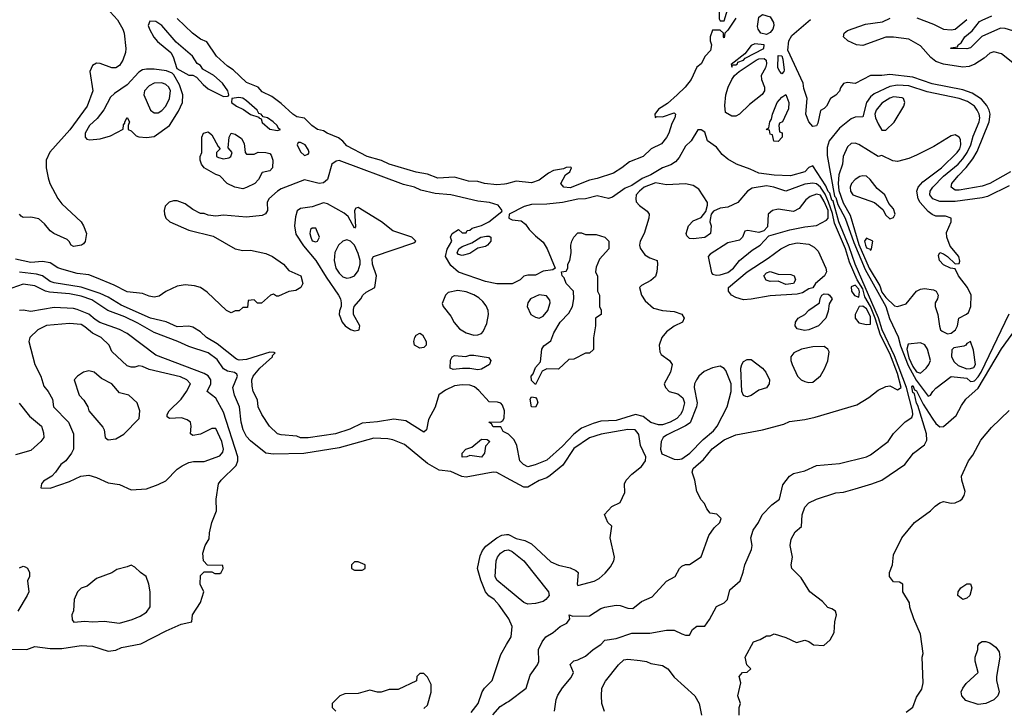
# Model space of a CAD drawing. Header units: inches. Extents: x 1793402 to 1900366, y 320852 to 470679.
# Tile 122 of 256: x 1807471 to 1812585, y 374505 to 378080. Entities that reach past the tile are written whole.
import ezdxf

# ---------------------------------------------------------------- set-up
doc = ezdxf.new("R2010")
doc.units = ezdxf.units.IN
doc.header["$MEASUREMENT"] = 0
doc.layers.add('B8307', color=7, linetype='Continuous')
doc.layers.add('B8317', color=7, linetype='Continuous')

msp = doc.modelspace()

# ---------------------------------------------------------------- linework, layer by layer
at = {"layer": 'B8307', "color": 4}
for points, elevation in [([(1807940.9, 378120.9), (1807979, 378079), (1808007.3, 378030), (1808014, 378010), (1808022.8, 377930), (1808021, 377910), (1808007.3, 377870), (1807990, 377842), (1807970, 377829.2), (1807950, 377829.2), (1807890, 377852.7), (1807870, 377853.2), (1807850, 377842), (1807836.3, 377810), (1807850.5, 377710), (1807821.6, 377630), (1807732.2, 377507.8), (1807627.2, 377392.8), (1807608.8, 377350), (1807608.8, 377310), (1807618.6, 377258.6), (1807628.5, 377230), (1807670, 377151), (1807690, 377124), (1807790, 377030.8), (1807802.8, 377010), (1807818, 376970), (1807811.6, 376928.4), (1807803.6, 376916.4), (1807791.6, 376908.4), (1807750, 376902), (1807738, 376910), (1807728.9, 376928.9), (1807718, 376938), (1807649.3, 376969.3), (1807630, 376984), (1807600.1, 377020.1), (1807570, 377046.6), (1807530, 377055.1), (1807490, 377053.2), (1807479.3, 377059.3), (1807469.6, 377069.6)], 264), ([(1810000, 377228), (1809990, 377225.2), (1809950, 377222.7), (1809886, 377230), (1809850, 377239.3), (1809802, 377242), (1809730, 377262), (1809643.6, 377256.4), (1809590, 377278), (1809531.1, 377288.9), (1809390, 377329.5), (1809350, 377349.4), (1809275.3, 377370), (1809170, 377425.2), (1809149.4, 377449.4), (1809126.3, 377466.3), (1809068, 377490), (1809050, 377502), (1809018, 377510), (1808988.7, 377530), (1808950, 377568), (1808910, 377575.3), (1808890, 377589.2), (1808830, 377645.2), (1808780.2, 377680.2), (1808730, 377705.2), (1808709.4, 377729.4), (1808650, 377754), (1808579.5, 377819.5), (1808550, 377839.3), (1808494, 377890), (1808444, 377964), (1808410, 377979), (1808369, 378010), (1808290, 378085.2)], 264), ([(1810000, 376708.8), (1809950, 376708.7), (1809890, 376721.2), (1809751.1, 376768.9), (1809710, 376804), (1809683.7, 376850), (1809691.1, 376888.9), (1809715.3, 376930), (1809708.7, 376950), (1809718, 376970), (1809750, 376991.3), (1809770, 376974), (1809790, 376974), (1809795.3, 376984.7), (1809810, 376986.8), (1809822, 376998), (1809870, 377011.3), (1809908, 377030), (1809975.3, 377084.7), (1809978, 377090), (1809956.2, 377116.2), (1809911.5, 377131.5), (1809850, 377137.6), (1809710, 377171.2), (1809630, 377177.6), (1809555.3, 377195.3), (1809522, 377210), (1809464, 377224), (1809131.1, 377348.9), (1809115.3, 377344.7), (1809092, 377330), (1809070.8, 377250), (1809050, 377233.2), (1809026, 377230), (1808950, 377249), (1808830, 377202), (1808810, 377189.4), (1808764.9, 377150), (1808757.3, 377130), (1808758.8, 377090), (1808747.7, 377072.3), (1808730, 377063.7), (1808650, 377054.5), (1808530, 377065.2), (1808490, 377059), (1808450, 377065.2), (1808430, 377074), (1808410, 377074), (1808370, 377094), (1808330, 377124), (1808290, 377139), (1808270, 377139), (1808247.9, 377132.1), (1808227.5, 377112.5), (1808221, 377090), (1808222.8, 377070), (1808230.8, 377050), (1808251, 377030), (1808350, 376987.7), (1808476.7, 376956.7), (1808590, 376890.6), (1808630, 376880.7), (1808670, 376884), (1808750, 376866.8), (1808784.7, 376850), (1808842, 376810), (1808870, 376778), (1808931, 376750), (1808942, 376710), (1808931.3, 376688.7), (1808905.4, 376674.6), (1808870, 376668.7), (1808815.3, 376644.7), (1808805.2, 376645.2), (1808790, 376654), (1808774, 376650), (1808727.3, 376607.3), (1808707.3, 376607.3), (1808690, 376626), (1808658, 376622), (1808654, 376586), (1808630, 376586), (1808611.6, 376568.4), (1808590, 376568), (1808570, 376558), (1808546, 376570), (1808445.4, 376665.4), (1808410, 376689.3), (1808378.9, 376698.9), (1808330, 376703.7), (1808290, 376696), (1808230.6, 376669.4), (1808195.2, 376644.8), (1808170, 376639.3), (1808144.1, 376644.1), (1808110, 376659), (1808030, 376666.6), (1807962.3, 376702.3), (1807870, 376739.5), (1807830, 376754.5), (1807770, 376762.9), (1807690, 376785.1), (1807670, 376792.3), (1807630, 376817), (1807590, 376823.6), (1807530, 376818.7), (1807450, 376836.2)], 268), ([(1810000, 375933.4), (1809982, 375942), (1809970, 375966), (1809930, 375966), (1809922, 375982), (1809908, 375990), (1809970, 375992), (1809980.4, 375999.6), (1809988.4, 376011.6), (1809989, 376050), (1809978.6, 376078.6), (1809970, 376088.7), (1809953.6, 376093.6), (1809910, 376095.3), (1809855.3, 376155.3), (1809833, 376173), (1809810, 376182), (1809770, 376184), (1809730, 376178.9), (1809682.9, 376157.1), (1809648.2, 376131.8), (1809630, 376068), (1809595.3, 376004.7), (1809584.7, 375950), (1809570, 375939), (1809477, 375997), (1809413.7, 376006.3), (1809330, 375992.3), (1809250, 375986), (1809185.2, 375954.8), (1809112, 375930), (1808970, 375909.4), (1808930, 375909.4), (1808910, 375917.2), (1808830, 375924), (1808810, 375929), (1808769.3, 375969.3), (1808728.7, 376030), (1808709.2, 376070), (1808705.6, 376105.6), (1808684, 376150), (1808678, 376178), (1808677.2, 376210), (1808684.5, 376230), (1808718.4, 376270), (1808783.7, 376330), (1808783.7, 376336.3), (1808798, 376350), (1808792.7, 376352.7), (1808770, 376353), (1808650, 376315.8), (1808612, 376312), (1808596.6, 376316.6), (1808496.2, 376396.2), (1808441.2, 376430), (1808410, 376459), (1808370, 376484), (1808350, 376489), (1808290, 376484.5), (1808231.8, 376511.8), (1808150, 376529.7), (1807998.2, 376598.2), (1807930, 376639.6), (1807890, 376658.3), (1807790, 376691.1), (1807650, 376713), (1807630, 376721.3), (1807590, 376749.7), (1807559.3, 376759.3), (1807470, 376769.7)], 272), ([(1810000, 375702.1), (1809950, 375729.5), (1809930, 375731.5), (1809790, 375704.2), (1809768.3, 375708.3), (1809710, 375734), (1809650, 375741.2), (1809590, 375775.1), (1809470, 375875.1), (1809410, 375899.5), (1809383.9, 375903.9), (1809310, 375907.8), (1809130, 375858), (1808947.5, 375827.5), (1808790, 375823.6), (1808750.5, 375829.5), (1808670, 375893.3), (1808650, 375915.6), (1808632.6, 375950), (1808622.2, 375990), (1808613, 376070), (1808586.9, 376130), (1808578, 376170), (1808602.9, 376230), (1808598.9, 376238.9), (1808587.6, 376247.6), (1808550, 376254.3), (1808530, 376267.8), (1808496.2, 376316.2), (1808450, 376349.6), (1808350, 376383), (1808293.2, 376410), (1808170, 376455.8), (1808085.1, 376505.1), (1808018, 376538), (1807929.6, 376570), (1807846.2, 376626.2), (1807790, 376644.1), (1807730, 376656.1), (1807625.4, 376665.4), (1807606, 376670), (1807550, 376698.4), (1807490, 376707.6), (1807430, 376686.3)], 276), ([(1807411.6, 374811.6), (1807508.9, 374811.1), (1807550, 374826), (1807630, 374814.8), (1807690, 374816.3), (1807790, 374830.7), (1807850, 374827.3), (1807930, 374802), (1807970, 374807.3), (1808000.1, 374819.9), (1808100.1, 374839.9), (1808232.1, 374907.9), (1808310, 374941), (1808366, 374954), (1808369.3, 374990.7), (1808410, 375054), (1808428, 375110), (1808408.7, 375150), (1808410, 375194), (1808430, 375214), (1808470, 375214), (1808485.4, 375205.4), (1808510, 375204.7), (1808518, 375210), (1808528, 375230), (1808526, 375246), (1808447.3, 375247.3), (1808426, 375270), (1808422, 375310), (1808435.3, 375350), (1808454.6, 375385.4), (1808456.4, 375416.4), (1808469, 375470), (1808492.7, 375530), (1808492.3, 375590), (1808503.7, 375670), (1808517.2, 375690), (1808594.9, 375765.1), (1808605.1, 375790), (1808605.1, 375810), (1808530, 376042.9), (1808490, 376114.7), (1808444.5, 376150), (1808464.7, 376190), (1808464.4, 376210), (1808450.6, 376230.6), (1808430, 376243.1), (1808178.2, 376338.2), (1808030, 376450.9), (1807990, 376471.9), (1807888, 376508), (1807862.8, 376522.8), (1807830, 376551), (1807770, 376576.1), (1807750, 376580.9), (1807650, 376585.7), (1807530, 376565.1), (1807490, 376571.6), (1807470, 376569.6)], 284), ([(1807468.6, 376088.6), (1807522, 376022), (1807584.7, 375970), (1807595.3, 375935.3), (1807596, 375910), (1807581, 375890), (1807530, 375844), (1807450, 375820.9)], 284), ([(1810000, 374987.4), (1809961, 375041), (1809935.1, 375070), (1809908.3, 375088.3), (1809890, 375109.3), (1809866.3, 375170), (1809849.6, 375230), (1809863.1, 375296.9), (1809875.4, 375324.6), (1809892.8, 375347.2), (1809949.7, 375390.4), (1809975.9, 375404.1), (1810000, 375406.9)], 276), ([(1810000, 375128.3), (1809949.4, 375170), (1809940.9, 375190), (1809946, 375270), (1809953.2, 375290), (1809969.3, 375310), (1809990, 375324), (1810000, 375325.7)], 272), ([(1807470, 375234), (1807490, 375242), (1807499.6, 375239.6), (1807512.7, 375232.7), (1807522, 375210), (1807522, 375190), (1807512.7, 375167.3), (1807518, 375110), (1807511, 375090), (1807461, 375010)], 284), ([(1809816.1, 374483.9), (1809852.3, 374530), (1809872.7, 374590), (1809886, 374610), (1809925.2, 374650), (1809970, 374784.7), (1810000, 374835.4)], 276), ([(1809570, 374504.7), (1809590, 374522), (1809608.9, 374588.9), (1809608.9, 374628.9), (1809590, 374666), (1809570, 374686), (1809550, 374686), (1809534, 374670), (1809531.6, 374648.4), (1809436.9, 374603.1), (1809390, 374602), (1809348.4, 374588.4), (1809330, 374588), (1809290, 374599), (1809230, 374582), (1809159.6, 374580.4), (1809134, 374570), (1809094, 374530), (1809094, 374510), (1809114, 374490)], 284), ([(1809928.1, 374471.9), (1809966.5, 374513.5), (1810000, 374534.4)], 272)]:
    msp.add_lwpolyline(points, dxfattribs=dict(at, elevation=elevation))
for points, elevation in [([(1808147.1, 378072.9), (1808138.8, 378050), (1808144.9, 378030), (1808168.7, 377988.7), (1808186.9, 377966.9), (1808256, 377910), (1808267.7, 377887.7), (1808286.8, 377826.8), (1808350, 377792), (1808370, 377792), (1808390, 377782), (1808423.5, 377743.5), (1808450, 377721), (1808530, 377681), (1808550, 377682), (1808556.4, 377683.6), (1808558, 377690), (1808553.2, 377710), (1808524, 377750), (1808479, 377790), (1808423.2, 377823.2), (1808410, 377842), (1808392.9, 377852.9), (1808368.7, 377890), (1808283.7, 377963.7), (1808210, 378049.2), (1808178, 378070)], 268), ([(1808130, 377823.7), (1808110, 377819.3), (1808090, 377806.6), (1808030, 377740.9), (1807963.4, 377696.6), (1807942.3, 377677.7), (1807908.5, 377611.5), (1807874, 377566), (1807834, 377530), (1807810.8, 377490), (1807811.3, 377470), (1807819.6, 377459.6), (1807835.3, 377455.3), (1807890, 377460.7), (1807942.7, 377477.3), (1808008, 377512), (1808010, 377534), (1808018, 377542), (1808018, 377550), (1808030, 377571.3), (1808042, 377550), (1808034, 377530), (1808034, 377510), (1808050, 377502), (1808076.9, 377476.9), (1808090, 377471.3), (1808130, 377467.3), (1808170, 377474), (1808250, 377530.7), (1808295.6, 377604.4), (1808316.2, 377650), (1808318, 377690), (1808302, 377742), (1808272.7, 377792.7), (1808262.5, 377802.5), (1808233.6, 377813.6), (1808170, 377822.9)], 268), ([(1808210, 377751.3), (1808170, 377749.6), (1808144.4, 377735.6), (1808118.8, 377710), (1808116.3, 377690), (1808150.8, 377610), (1808170, 377596.3), (1808190, 377596.3), (1808210, 377608), (1808230, 377630.8), (1808249.6, 377670), (1808254.7, 377710), (1808245.1, 377730), (1808230, 377743.6)], 272), ([(1808610, 377675.1), (1808574, 377670), (1808572, 377650), (1808598, 377630), (1808633.4, 377613.4), (1808670, 377586.8), (1808714, 377574), (1808714, 377570), (1808724.7, 377564.7), (1808730, 377546), (1808770, 377512), (1808810, 377504.7), (1808826, 377510), (1808815.3, 377515.3), (1808808, 377530), (1808788, 377550), (1808758, 377570), (1808735.3, 377575.3), (1808726, 377590), (1808713.6, 377593.6), (1808704, 377610), (1808650, 377659.3), (1808630, 377672)], 268), ([(1808530, 377358), (1808557.2, 377362.8), (1808568, 377370), (1808575.3, 377390), (1808554.6, 377414.6), (1808559, 377470), (1808570, 377490.8), (1808590, 377484.7), (1808623.6, 377463.6), (1808636.9, 377436.9), (1808642, 377390), (1808650, 377382), (1808690, 377382), (1808710, 377392), (1808748.9, 377391.1), (1808770, 377384.7), (1808776.8, 377376.8), (1808786, 377350), (1808784.7, 377310), (1808770, 377295.3), (1808730, 377286), (1808712, 377250), (1808692, 377230), (1808650, 377208), (1808630, 377202), (1808588, 377210), (1808548.7, 377230), (1808510, 377268.7), (1808490, 377275.3), (1808429, 377310), (1808415.3, 377330), (1808408.7, 377350), (1808408.7, 377370), (1808418, 377390), (1808418, 377470), (1808426, 377490), (1808450, 377498), (1808470, 377482), (1808501.4, 377421.4), (1808512, 377410), (1808494, 377390), (1808494, 377370), (1808503.6, 377363.6)], 264), ([(1808918, 377442), (1808912, 377430), (1808930, 377394), (1808950, 377374), (1808970, 377382), (1808975.3, 377390), (1808970, 377406), (1808954, 377430), (1808930, 377442)], 268), ([(1809050, 377129.5), (1808990, 377107.8), (1808930, 377099.3), (1808912.8, 377087.2), (1808903.1, 377056.9), (1808899, 377010), (1808906.2, 376966.2), (1808945.4, 376905.4), (1809010.2, 376830.2), (1809063.2, 376743.2), (1809128, 376650), (1809138, 376630), (1809140.7, 376610), (1809141, 376590), (1809131.6, 376568.4), (1809131.3, 376550), (1809146, 376510), (1809161, 376490), (1809190, 376470.8), (1809210, 376464.9), (1809230, 376467.3), (1809234, 376470), (1809237.2, 376490), (1809205.2, 376550), (1809204.7, 376575.3), (1809208.7, 376590), (1809242.7, 376630), (1809254, 376650), (1809270, 376666), (1809315.3, 376690), (1809323.7, 376750), (1809302.9, 376810), (1809302, 376838), (1809308.7, 376850), (1809519, 376921), (1809528, 376930), (1809508, 376950), (1809410, 376982.9), (1809349.8, 377029.8), (1809230, 377105.2), (1809218, 377102), (1809210.6, 377089.4), (1809215.3, 377004.7), (1809210, 376998), (1809177.2, 377057.2), (1809156.1, 377076.1), (1809070, 377124.5)], 272), ([(1809010, 376998), (1808990, 376998), (1808982, 376990), (1808978, 376970), (1808982.8, 376950), (1808990, 376932), (1809010, 376926), (1809018, 376930), (1809028.7, 376950)], 276), ([(1809770, 376855.8), (1809750, 376861.6), (1809743, 376870), (1809751.6, 376890), (1809770, 376902.3), (1809819.5, 376920.5), (1809866, 376950), (1809895.8, 376955.8), (1809910, 376955.5), (1809918.8, 376950), (1809919.1, 376930), (1809901, 376910), (1809890, 376902.7), (1809850, 376894), (1809810, 376865.6)], 264), ([(1809170, 376936.2), (1809150, 376929.2), (1809126.8, 376910), (1809108.1, 376871.9), (1809103.8, 376830), (1809113, 376790), (1809130, 376764), (1809150, 376744), (1809170, 376737.3), (1809190, 376740.7), (1809210, 376750.8), (1809230, 376776), (1809240.5, 376810), (1809240.4, 376830), (1809230, 376866), (1809210, 376909.4), (1809190, 376929.5)], 276), ([(1809746.4, 376673.6), (1809696.3, 376663.7), (1809682.8, 376650), (1809666.4, 376606.4), (1809670.8, 376590), (1809710, 376540.7), (1809727.4, 376507.4), (1809754.9, 376474.9), (1809790, 376454.9), (1809830, 376441.6), (1809850, 376443), (1809869.6, 376450.4), (1809878.9, 376461.1), (1809897.5, 376502.5), (1809906.3, 376550), (1809904.7, 376570), (1809894.7, 376594.7), (1809877.2, 376617.2), (1809855.2, 376635.2), (1809830, 376651.5), (1809790, 376667.8)], 272), ([(1807730, 376502.7), (1807610, 376492.7), (1807564.7, 376470), (1807524.7, 376430), (1807518, 376410), (1807550.7, 376290), (1807580.7, 376230), (1807596.8, 376176.8), (1807618.8, 376150), (1807641, 376110), (1807646.8, 376070), (1807724, 375990), (1807750.7, 375930), (1807750.7, 375850), (1807741, 375830), (1807711.3, 375790), (1807684.7, 375770), (1807658, 375730), (1807638, 375710), (1807595.3, 375684.7), (1807584.7, 375670), (1807582, 375650), (1807630, 375647.7), (1807730, 375682.8), (1807789.6, 375710.4), (1807830, 375714.8), (1807870, 375702.8), (1807930, 375676), (1807990, 375666), (1808050, 375638.8), (1808130, 375644.7), (1808190, 375666), (1808230, 375686), (1808290, 375746), (1808315.5, 375764.5), (1808350, 375781), (1808373.6, 375786.4), (1808430, 375786), (1808510, 375816), (1808526, 375834), (1808529.3, 375850.7), (1808520.9, 375890), (1808490, 375958), (1808470, 375958), (1808410, 375928.7), (1808370, 375922), (1808358, 375930), (1808362, 375970), (1808358, 375990), (1808342, 376002), (1808312.1, 376012.1), (1808249.4, 376009.4), (1808238, 376018), (1808237.2, 376030), (1808247, 376050), (1808310, 376110.5), (1808338.4, 376150), (1808358, 376190), (1808339, 376210), (1808306, 376226), (1808143.7, 376263.7), (1808110, 376279), (1808090, 376282), (1808070, 376275.3), (1808050, 376275.3), (1808030, 376282), (1807950, 376358), (1807935.3, 376390), (1807894, 376430), (1807850, 376452.7), (1807810, 376486), (1807790, 376497)], 288), ([(1809550, 376375.3), (1809522, 376390), (1809519, 376410), (1809524, 376430), (1809530, 376442), (1809550, 376452), (1809563.6, 376443.6), (1809582, 376410), (1809582, 376390), (1809570, 376378)], 268), ([(1809850, 376262.7), (1809810, 376269.2), (1809771, 376269), (1809723.1, 376263.1), (1809708, 376270), (1809708.4, 376311.6), (1809718, 376330), (1809730, 376336), (1809789.1, 376330.9), (1809810, 376338.8), (1809830, 376338.8), (1809905.4, 376325.4), (1809918, 376310), (1809912, 376290), (1809870, 376265.2)], 268), ([(1807830, 376257.2), (1807802, 376250), (1807772, 376230), (1807754, 376210), (1807781, 376130), (1807804, 376104), (1807824.7, 376070), (1807831.3, 376050), (1807904, 375964), (1807910.7, 375950), (1807916, 375910), (1807930, 375898.8), (1807970, 375903.8), (1808012.3, 375927.7), (1808092.7, 376010), (1808095.3, 376050), (1808082, 376090), (1808038, 376130), (1807990, 376142), (1807950, 376188.7), (1807896.5, 376216.5), (1807858, 376250)], 292), ([(1809870, 375809.3), (1809810, 375818), (1809794, 375810), (1809770, 375809.3), (1809769.2, 375830), (1809788, 375850), (1809819.3, 375860.7), (1809870, 375902), (1809899.6, 375899.6), (1809914, 375890), (1809890, 375866), (1809884.7, 375830)], 272), ([(1809230, 375266), (1809210, 375266), (1809194, 375250), (1809194, 375230), (1809210, 375222), (1809250, 375222), (1809266, 375230), (1809266, 375250)], 284), ([(1808050, 375248.7), (1808030, 375239), (1807975.3, 375224.7), (1807950, 375209), (1807870, 375179), (1807821, 375139), (1807790, 375128), (1807772, 375110), (1807754, 375070), (1807751.3, 375011.3), (1807742, 374990), (1807743.6, 374963.6), (1807752, 374952), (1807810, 374957.3), (1807850, 374954), (1807910, 374957.3), (1807990, 374947.3), (1808054.8, 374965.2), (1808097.5, 374982.5), (1808130, 375004.7), (1808148.4, 375031.6), (1808149, 375110), (1808142, 375150), (1808128.9, 375188.9), (1808098, 375210), (1808070, 375238)], 288)]:
    msp.add_lwpolyline(points, close=True, dxfattribs=dict(at, elevation=elevation))
at = {"layer": 'B8317', "color": 4}
for points, elevation in [([(1811150, 378193.2), (1811130, 378188), (1811112, 378170), (1811104.7, 378150), (1811103.6, 378083.6), (1811110, 378074), (1811130, 378074), (1811148.4, 378131.6), (1811168, 378170), (1811166, 378190)], 264), ([(1811350, 378003.5), (1811320.9, 378010), (1811307, 378030), (1811303.9, 378043.9), (1811310, 378092), (1811330, 378106), (1811370, 378094.8), (1811385.7, 378065.7), (1811388.7, 378050), (1811383.1, 378030), (1811370, 378013.3)], 264), ([(1811290, 377955.1), (1811270, 377946), (1811237.3, 377902.7), (1811166.4, 377846.4), (1811170, 377834), (1811174, 377846), (1811190, 377844.9), (1811199.3, 377850), (1811201.5, 377858.5), (1811230, 377868.9), (1811239.3, 377880.7), (1811336, 377930), (1811338, 377950)], 268), ([(1811170, 377579), (1811138, 377598), (1811134, 377634), (1811139.5, 377690), (1811151.6, 377730), (1811169.7, 377770), (1811184.7, 377790), (1811208.3, 377810), (1811295.6, 377870), (1811310, 377876.9), (1811337.4, 377877.4), (1811348, 377870), (1811350.6, 377850), (1811344.4, 377830), (1811322, 377790), (1811323.7, 377770), (1811339.3, 377730), (1811339.1, 377710), (1811328.2, 377691.8), (1811261.1, 377638.9), (1811210, 377589), (1811190, 377579)], 264), ([(1811430, 377799), (1811419, 377810), (1811409.3, 377830), (1811410, 377894), (1811430, 377892), (1811434.6, 377874.6), (1811442, 377818), (1811441, 377810)], 264), ([(1811410, 377448), (1811388.9, 377448.9), (1811382, 377482), (1811370, 377486), (1811366, 377506), (1811348, 377510), (1811362, 377518), (1811368, 377550), (1811376.4, 377563.6), (1811382, 377590), (1811405.2, 377650), (1811430, 377678), (1811450, 377692), (1811466, 377650), (1811463.6, 377616.4), (1811434, 377550), (1811418, 377542), (1811414, 377530), (1811418, 377498), (1811431.6, 377491.6), (1811432, 377470)], 264), ([(1812010, 377679.7), (1811990, 377673), (1811950, 377647), (1811919.5, 377610), (1811912.4, 377590), (1811915.8, 377570), (1811930, 377538.8), (1811950, 377506), (1811970, 377506), (1812012.7, 377547.3), (1812062.9, 377630), (1812069.4, 377650), (1812061.2, 377670), (1812054.5, 377674.5)], 272), ([(1812330, 377481.2), (1812310, 377476), (1812218.8, 377421.2), (1812130, 377376.9), (1812090, 377358.7), (1812030, 377344.2), (1812006.6, 377346.6), (1811950, 377374), (1811929.3, 377369.3), (1811830, 377432.3), (1811810, 377439.3), (1811790, 377437.2), (1811770, 377419), (1811748, 377370), (1811744, 377330), (1811726.5, 377273.5), (1811723, 377230), (1811726.4, 377193.6), (1811748.7, 377128.7), (1811785.1, 377065.1), (1811830, 376913.4), (1811883.6, 376790), (1811938.4, 376698.4), (1811950, 376664.7), (1811970, 376637.2), (1812015.1, 376595.1), (1812030.5, 376590.5), (1812074.7, 376605.3), (1812129.2, 376670), (1812150, 376680.7), (1812170, 376684.9), (1812218, 376678), (1812231.3, 376671.3), (1812241, 376650), (1812238.8, 376630), (1812226.8, 376610), (1812226.8, 376590), (1812240.7, 376550), (1812247.9, 376487.9), (1812254, 376470), (1812262, 376462), (1812290, 376448.2), (1812310, 376452.7), (1812331.1, 376468.9), (1812341.6, 376490), (1812349.6, 376530.4), (1812389.5, 376550.5), (1812399.5, 376560.5), (1812412, 376590), (1812412.7, 376650), (1812394, 376690), (1812348, 376750), (1812330, 376786), (1812306, 376790), (1812270, 376808), (1812249, 376830), (1812244, 376856), (1812250, 376871.3), (1812270, 376864.7), (1812290.7, 376850.7), (1812330, 376812), (1812350, 376814), (1812354, 376826), (1812349, 376850), (1812304.7, 376904.7), (1812287.6, 376950), (1812285.1, 376974.9), (1812309.3, 377030), (1812308.7, 377050), (1812279.6, 377059.6), (1812230, 377059.6), (1812210, 377067.8), (1812190, 377083.5), (1812147.4, 377130), (1812137.6, 377150), (1812131.2, 377190), (1812138.7, 377210), (1812162.6, 377237.4), (1812259.7, 377310), (1812340.5, 377390), (1812354, 377410), (1812359.7, 377430), (1812357.1, 377457.1), (1812350, 377469.2)], 272), ([(1811850, 377269.5), (1811834.6, 377265.4), (1811810.8, 377250), (1811790.8, 377230), (1811784, 377210), (1811786.8, 377190), (1811798, 377170), (1811910.5, 377130.5), (1811953.7, 377093.7), (1811970, 377064.7), (1811990, 377046), (1812010, 377052), (1812019, 377070), (1812010, 377098), (1811986, 377126), (1811964, 377170), (1811924.2, 377204.2), (1811889.3, 377250), (1811870, 377266.6)], 276), ([(1811610, 377174.3), (1811577.3, 377162.7), (1811554.6, 377145.4), (1811520.5, 377099.5), (1811490, 377083.7), (1811410, 377096), (1811382, 377090), (1811358, 377070), (1811354.8, 377005.2), (1811336, 376984), (1811310, 376975.3), (1811254, 376986), (1811238, 376982), (1811224.7, 376950), (1811210, 376935.3), (1811150, 376921.2), (1811056.8, 376863.2), (1811046.8, 376850), (1811064.9, 376764.9), (1811070, 376758), (1811090, 376753.4), (1811110, 376754.9), (1811150, 376767), (1811179.5, 376790), (1811209.6, 376830.4), (1811276.2, 376883.8), (1811317.2, 376910), (1811362, 376958), (1811471.2, 376988.8), (1811550, 377004.4), (1811609.4, 377010.6), (1811661.3, 377038.7), (1811670.6, 377049.4), (1811669.8, 377090), (1811650, 377136.4), (1811630, 377168)], 276), ([(1810410, 376964.7), (1810465.4, 376965.4), (1810510, 376951.3), (1810531.3, 376930), (1810531.3, 376890), (1810483.6, 376836.4), (1810465.4, 376794.6), (1810462, 376770), (1810471.6, 376748.4), (1810472, 376670), (1810482, 376650), (1810482, 376590), (1810491.6, 376571.6), (1810492, 376550), (1810462, 376530), (1810462, 376490), (1810451.1, 376428.9), (1810451.6, 376368.4), (1810431.6, 376348.4), (1810410, 376348), (1810350, 376318), (1810323.6, 376316.4), (1810270, 376266), (1810210, 376268), (1810184.7, 376255.3), (1810150, 376186), (1810130, 376206), (1810128.7, 376230), (1810139, 376241), (1810150, 376274), (1810176.4, 376303.6), (1810184, 376370), (1810193.6, 376386.4), (1810230, 376412), (1810246, 376454), (1810279, 376510), (1810324, 376556), (1810342, 376590), (1810348.7, 376630), (1810348, 376670), (1810309, 376710), (1810299, 376739), (1810288, 376750), (1810286, 376770), (1810310, 376774), (1810318, 376790), (1810318, 376810), (1810328, 376830), (1810335.3, 376870), (1810334, 376910), (1810339, 376930), (1810349, 376950), (1810370, 376974), (1810390, 376974)], 268), ([(1811230, 376626), (1811190, 376637.2), (1811169, 376650), (1811153.2, 376670), (1811153.2, 376690), (1811250, 376770.4), (1811358.9, 376841.1), (1811425.2, 376890), (1811470, 376912.7), (1811510, 376920.7), (1811570, 376914), (1811598.4, 376898.4), (1811618, 376878), (1811658.8, 376790), (1811661, 376770), (1811651.3, 376750), (1811604.7, 376710), (1811590, 376688), (1811570, 376682), (1811537.5, 376662.5), (1811510, 376655.1), (1811370, 376647), (1811270, 376629.3)], 272), ([(1811870, 376945.2), (1811859.1, 376930), (1811864.2, 376910), (1811870, 376894.8), (1811887.9, 376887.9), (1811890, 376882), (1811895.3, 376890), (1811902, 376930)], 276), ([(1811450, 376705.7), (1811410, 376722.9), (1811370, 376720.5), (1811347.7, 376727.7), (1811336.2, 376750), (1811350, 376765.5), (1811370, 376771.7), (1811410, 376758), (1811477, 376757), (1811493.4, 376750), (1811501.6, 376730), (1811490, 376709.7)], 268), ([(1811810, 376701.1), (1811790, 376692.7), (1811792, 376670), (1811807.8, 376647.8), (1811830, 376638.8), (1811833.6, 376666.4), (1811830, 376680.5)], 276), ([(1810170, 376651.6), (1810124, 376630), (1810110.7, 376610), (1810107.3, 376590), (1810126.8, 376550), (1810150, 376534.8), (1810170, 376530.8), (1810190, 376540.7), (1810214, 376570), (1810226.6, 376610), (1810224.1, 376624.1), (1810207, 376647)], 272), ([(1811546.8, 376466.8), (1811510, 376475.3), (1811499, 376490), (1811501.2, 376510), (1811515.3, 376530), (1811548.7, 376550), (1811570, 376572), (1811626, 376610), (1811628.4, 376631.6), (1811638, 376650), (1811650, 376656), (1811670, 376654.8), (1811678, 376650), (1811690.8, 376630), (1811675.3, 376604.7), (1811670, 376566), (1811658.8, 376530), (1811621, 376490), (1811570, 376469.5)], 272), ([(1811850, 376593.3), (1811832, 376590), (1811810.8, 376550), (1811811.3, 376530), (1811830, 376506.8), (1811870, 376497.3), (1811890, 376498.8), (1811890, 376539.5), (1811870, 376578.7)], 276), ([(1812150, 376402.7), (1812085.1, 376394.9), (1812078.8, 376370), (1812090, 376323.6), (1812110, 376279.6), (1812130, 376252), (1812150, 376244), (1812179, 376270), (1812194, 376290), (1812202, 376310), (1812186, 376370), (1812172.1, 376392.1)], 272), ([(1812410, 376408.7), (1812390, 376399), (1812384.9, 376390), (1812374.8, 376385.2), (1812323.4, 376376.6), (1812313.3, 376366.7), (1812310.2, 376330), (1812324.2, 376304.2), (1812345.2, 376285.2), (1812390, 376267.1), (1812410, 376268.9), (1812426.3, 376273.7), (1812435.6, 376290), (1812424.6, 376364.6)], 272), ([(1811650, 376384), (1811590, 376380.9), (1811532, 376370), (1811491.3, 376350), (1811476, 376330), (1811476, 376310), (1811482.8, 376290), (1811511.3, 376230), (1811530.7, 376210.7), (1811550, 376201), (1811570, 376196), (1811590, 376198), (1811630, 376231.3), (1811651.9, 376268.1), (1811668.9, 376308.9), (1811676, 376356), (1811668.7, 376370)], 276), ([(1811250, 376121.2), (1811243.2, 376123.2), (1811230, 376129), (1811222, 376150), (1811217.2, 376270), (1811221.2, 376290), (1811230, 376304.7), (1811250, 376316), (1811270, 376316), (1811330, 376271), (1811346, 376250), (1811366, 376210), (1811364.7, 376190), (1811350.6, 376169.4), (1811310, 376157.2), (1811270, 376129.3)], 272), ([(1811110, 376281.6), (1811070, 376273), (1811027.2, 376252.8), (1810999.3, 376230), (1810986, 376210), (1810976.4, 376190), (1810975.3, 376170), (1810990.4, 376090), (1810987.2, 376070), (1810952.8, 375987.2), (1810929, 375971), (1810830, 375923.6), (1810813, 375910), (1810803, 375890), (1810798.8, 375850), (1810806, 375826), (1810870, 375799.1), (1810890, 375796.3), (1810910, 375800.5), (1810952.3, 375830), (1811020.4, 375899.6), (1811074.6, 375945.4), (1811094, 375970), (1811146, 376070), (1811166.4, 376150), (1811166.4, 376190), (1811138.4, 376258.4), (1811129.7, 376269.7)], 276), ([(1810150, 376068.7), (1810129, 376070), (1810122, 376110), (1810130, 376122), (1810150, 376118), (1810158, 376110), (1810162, 376090)], 268), ([(1812370, 375069.3), (1812344, 375090), (1812345.2, 375110), (1812359, 375130), (1812390, 375150.8), (1812410, 375152), (1812416, 375130), (1812406, 375090), (1812390, 375077.2)], 252), ([(1812450, 374525.2), (1812386.2, 374546.2), (1812365.2, 374570), (1812361.2, 374590), (1812369, 374610), (1812386.8, 374633.2), (1812448.7, 374690), (1812433.2, 374750), (1812434, 374770), (1812448, 374810), (1812448, 374830), (1812456.4, 374843.6), (1812470, 374852), (1812490, 374852), (1812510, 374844.7), (1812542, 374822), (1812558, 374798), (1812562.8, 374770), (1812544.7, 374670), (1812544.7, 374650), (1812558.8, 374590), (1812550.8, 374570), (1812530, 374549), (1812490, 374529.2)], 252)]:
    msp.add_lwpolyline(points, close=True, dxfattribs=dict(at, elevation=elevation))
for points, elevation in [([(1811190, 378088), (1811150, 378026), (1811134, 378010), (1811130, 377986), (1811126, 377990), (1811126, 378010), (1811110, 378026), (1811070, 378026), (1811058, 377990), (1811058, 377970), (1811064.7, 377950), (1811059.6, 377920.4), (1811032, 377890), (1811011.3, 377850), (1810987.5, 377832.5), (1810958.8, 377770), (1810927.3, 377730), (1810886.8, 377690), (1810835.8, 377644.2), (1810790, 377615.1), (1810771, 377590), (1810772.7, 377572.7), (1810783.1, 377576.9), (1810810, 377576.3), (1810870, 377596), (1810878, 377590), (1810874.8, 377570), (1810859.3, 377540.7), (1810842.8, 377490), (1810830, 377468.7), (1810804.9, 377435.1), (1810750.5, 377409.5), (1810710.3, 377369.7), (1810638.3, 377341.7), (1810598.8, 377310), (1810556.2, 377283.8), (1810470, 377255.1), (1810430, 377246.6), (1810330, 377207.3), (1810298, 377210), (1810281.2, 377230), (1810305.6, 377274.4), (1810328, 377290), (1810338, 377310), (1810334, 377314), (1810310, 377313.2), (1810295.3, 377304.7), (1810243.8, 377296.2), (1810217.1, 377282.9), (1810170, 377246.6), (1810130, 377233.2), (1810050, 377242), (1810000, 377228)], 264), ([(1812617.3, 377290), (1812510.7, 377230), (1812470, 377215.6), (1812350, 377194.5), (1812330, 377195.1), (1812309.2, 377210), (1812313.2, 377230), (1812345.6, 377270), (1812388, 377312), (1812422.6, 377357.4), (1812444.1, 377395.9), (1812506, 377550), (1812511.2, 377590), (1812506.6, 377610), (1812494.2, 377634.2), (1812466.8, 377666.8), (1812418.7, 377698.7), (1812370, 377716.4), (1812210, 377746.4), (1812110, 377781.7), (1811990, 377795.1), (1811949.6, 377789.6), (1811890.7, 377789.3), (1811810, 377748.7), (1811770, 377754), (1811750, 377748), (1811734.8, 377725.2), (1811730, 377708.7), (1811710, 377688.7), (1811682, 377670), (1811662, 377630), (1811650, 377618), (1811630, 377608), (1811617.3, 377542.7), (1811610, 377529.2), (1811590, 377525.2), (1811570, 377548.7), (1811555.1, 377590), (1811560.7, 377670), (1811543.3, 377723.3), (1811540.7, 377750), (1811461.5, 377921.5), (1811465.3, 377970), (1811481.6, 377998.4), (1811579.1, 378080.9)], 264), ([(1812630, 377855.3), (1812570, 377902), (1812530, 377913.2), (1812510, 377905.2), (1812480.4, 377879.6), (1812431.8, 377848.2), (1812403.1, 377836.9), (1812370, 377832.8), (1812270, 377848.2), (1812230, 377863.5), (1812204, 377884), (1812150, 377943.6), (1812090, 377978.3), (1812010, 377988.3), (1811970, 377988.3), (1811850, 377945.1), (1811817.2, 377950), (1811773.2, 377970), (1811749.7, 377990), (1811752.7, 378010), (1811770, 378023), (1811864.2, 378055.8), (1811952.1, 378067.9), (1811992.8, 378087.2)], 256), ([(1812130.6, 378090), (1812216.7, 378056.7), (1812270, 378030.4), (1812310, 378027), (1812330, 378030.5), (1812390, 378080.4)], 256), ([(1812763, 378117), (1812730.8, 378070), (1812690, 378034), (1812650, 378022), (1812630, 378022), (1812590, 378033.2), (1812564.9, 378035.1), (1812467.7, 377992.3), (1812410, 377934), (1812390, 377928.7), (1812306, 377930), (1812310, 377934), (1812342, 377938), (1812346, 377950), (1812360.4, 377959.6), (1812380.9, 377990), (1812417.6, 378022.4), (1812457.2, 378070), (1812470, 378078), (1812520.1, 378099.9)], 252), ([(1812610, 377218), (1812497.7, 377162.3), (1812470, 377154.7), (1812330, 377135.4), (1812250, 377136.2), (1812214, 377150), (1812198, 377170), (1812200.7, 377190), (1812213.3, 377210), (1812270, 377267.4), (1812345.1, 377330), (1812370, 377358), (1812392, 377390), (1812410.9, 377430), (1812424.2, 377475.8), (1812454.3, 377550), (1812457.4, 377570), (1812454.3, 377590), (1812444.7, 377610), (1812429.6, 377630), (1812394.7, 377654.7), (1812350, 377671), (1812184.4, 377704.4), (1812090, 377736.8), (1812030, 377739.7), (1811990, 377732.6), (1811910, 377695.1), (1811890, 377678.4), (1811870.3, 377649.7), (1811850, 377575.3), (1811810, 377573.2), (1811790, 377565.2), (1811730, 377516), (1811676.3, 377450), (1811664.4, 377415.6), (1811666, 377374), (1811703.4, 377163.4), (1811710, 377156.3), (1811720.7, 377120.7), (1811758.3, 377050), (1811803.1, 376923.1), (1811863.3, 376783.3), (1811969.4, 376590), (1811989, 376529), (1812033.6, 376433.6), (1812046.1, 376386.2), (1812085.2, 376285.2), (1812127.8, 376207.8), (1812190, 376124.9), (1812202, 376130), (1812213.2, 376150), (1812230, 376166.8), (1812310, 376226.8), (1812390, 376218.7), (1812410, 376201.6), (1812423.1, 376203.1), (1812430, 376204.2), (1812450, 376226), (1812464.4, 376250), (1812610, 376553.4)], 268), ([(1810248.7, 374490), (1810257.2, 374550), (1810266, 374574), (1810290, 374612), (1810335.5, 374664.5), (1810348, 374690), (1810330, 374732), (1810349.3, 374750.7), (1810370, 374756), (1810410, 374776), (1810450, 374811), (1810490, 374836), (1810510, 374858.8), (1810570, 374867.3), (1810650, 374894.8), (1810744.7, 374895.3), (1810830, 374911), (1810870.7, 374910.7), (1810910, 374891), (1810930, 374884.7), (1810950, 374884.7), (1810965.6, 374914.4), (1810989.1, 374930.9), (1811030, 374932), (1811054.8, 374965.2), (1811090, 375034), (1811130, 375052), (1811148, 375070), (1811160.2, 375119.8), (1811212.9, 375167.1), (1811229.1, 375210.9), (1811237.2, 375250), (1811272.7, 375330), (1811276, 375350), (1811269.2, 375390), (1811281.2, 375430), (1811308.7, 375470), (1811328, 375510), (1811378, 375562), (1811418, 375590), (1811434.6, 375665.4), (1811469.2, 375710.8), (1811490, 375724.7), (1811550, 375738), (1811610, 375764.7), (1811730, 375776), (1811870, 375811), (1811890, 375821), (1811982, 375890), (1812010, 375931.3), (1812070, 375991.3), (1812104.7, 376015.3), (1812109.4, 376030.6), (1812107.6, 376050), (1812077.1, 376170), (1812014.7, 376334.7), (1811951.6, 376470), (1811932, 376532), (1811810, 376811.3), (1811780.2, 376900.2), (1811726.6, 377030), (1811697.2, 377137.2), (1811690, 377142.9), (1811678.9, 377178.9), (1811670, 377188.4), (1811657.5, 377217.5), (1811590, 377320.9), (1811570, 377313.2), (1811550, 377289.6), (1811474, 377270), (1811390, 377272.7), (1811310, 377282.7), (1811264.5, 377304.5), (1811194, 377330), (1811150, 377355.1), (1811119.1, 377379.1), (1811090, 377417.2), (1811044, 377450), (1811030, 377495.3), (1811010, 377508), (1810992.7, 377507.3), (1810958, 377450), (1810930, 377424), (1810896.5, 377363.5), (1810877.8, 377342.2), (1810853.9, 377326.1), (1810809.2, 377310.8), (1810750, 377274), (1810705.1, 377254.9), (1810650, 377219.7), (1810615.3, 377204.7), (1810550, 377157.6), (1810530, 377151.8), (1810470, 377165.1), (1810410, 377149.3), (1810370, 377147.3), (1810290, 377131.2), (1810210, 377121.6), (1810130, 377120.9), (1810092, 377110), (1810014, 377070), (1810012, 377050), (1810030, 377041), (1810075.3, 377035.3), (1810098, 377018), (1810118, 376990), (1810150, 376958), (1810190, 376924.7), (1810210.5, 376890.5), (1810252, 376790), (1810239.6, 376780.4), (1810190, 376774), (1810150, 376754), (1810110, 376754), (1810090, 376748.7), (1810070, 376729), (1810028.9, 376708.9), (1810000, 376708.8)], 268), ([(1810000, 374534.4), (1810010, 374540.7), (1810101.2, 374610), (1810122.5, 374677.5), (1810161.2, 374730), (1810168.4, 374748.4), (1810165.2, 374810), (1810185.2, 374850), (1810204.1, 374875.9), (1810242, 374898), (1810278, 374930), (1810312.9, 374947.1), (1810328, 374970), (1810326, 374990), (1810343.6, 374983.6), (1810430, 374984.7), (1810490, 375022.8), (1810510, 375030.7), (1810570, 375040.7), (1810590, 375038.8), (1810630, 375024), (1810656.5, 375023.5), (1810701.2, 375058.8), (1810756.5, 375083.5), (1810830, 375164.7), (1810875.3, 375190), (1810898, 375230), (1810910, 375242), (1810928.9, 375251.1), (1810950, 375251.3), (1811010, 375292), (1811050, 375402), (1811078, 375442), (1811108, 375470), (1811115.3, 375490), (1811092.9, 375512.9), (1811058, 375518), (1811040.2, 375540.2), (1811028.9, 375568.9), (1811010, 375588), (1810989, 375630), (1810977.2, 375690), (1810964, 375730), (1810969.3, 375750), (1811023.5, 375796.5), (1811067.2, 375852.8), (1811130, 375898), (1811190, 375923.8), (1811330, 375950.4), (1811439.3, 375980.7), (1811470, 375994), (1811550, 376004), (1811603.2, 376016.8), (1811819.5, 376080.5), (1811881.5, 376118.5), (1811930, 376156), (1811970, 376176), (1811990, 376178.8), (1812030, 376158), (1812049.2, 376170), (1812030, 376243.6), (1811990, 376346.9), (1811941.6, 376441.6), (1811915, 376530), (1811890.2, 376590.2), (1811861.3, 376641.3), (1811850, 376682.4), (1811821.2, 376730), (1811781.7, 376821.7), (1811761.2, 376890), (1811703, 377023), (1811693.7, 377073.7), (1811672.8, 377132.8), (1811654.2, 377174.2), (1811630, 377210.8), (1811610, 377227.4), (1811590, 377231.1), (1811550, 377225.4), (1811450, 377189.6), (1811389, 377210), (1811350, 377217.6), (1811275.6, 377204.4), (1811250.8, 377190), (1811201, 377130), (1811150, 377107), (1811110, 377101.2), (1811074.8, 377085.2), (1811062, 377070), (1811056.9, 377043.1), (1811056, 377030), (1811062.8, 377010), (1811058.8, 376970), (1811030, 376949.5), (1810970, 376942.9), (1810950, 376944.5), (1810937, 376957), (1810932.3, 376970), (1810944.5, 377010), (1810970, 377034.8), (1811010, 377052), (1811035.3, 377084.7), (1811043.1, 377116.9), (1811044, 377130), (1810999.1, 377199.1), (1810970, 377219.6), (1810930, 377228), (1810830, 377221.6), (1810772.9, 377232.9), (1810715.5, 377210), (1810690.4, 377190), (1810673.4, 377170), (1810670.7, 377150), (1810674, 377134), (1810690, 377116), (1810730, 377086), (1810740.7, 377070), (1810739.1, 377050), (1810714, 376970), (1810693.4, 376930), (1810690.7, 376910), (1810694, 376894), (1810718.8, 376858.8), (1810743.5, 376843.5), (1810782, 376830), (1810784.7, 376810), (1810781, 376770), (1810772.8, 376747.2), (1810750, 376725.2), (1810700.7, 376699.3), (1810691.3, 376690), (1810700.7, 376650), (1810719.9, 376619.9), (1810762.5, 376582.5), (1810810, 376570.7), (1810870, 376564.7), (1810910.8, 376550.8), (1810922, 376530), (1810914, 376510), (1810870, 376489), (1810830, 376459), (1810807.3, 376430), (1810793.4, 376390), (1810795.9, 376355.9), (1810802.4, 376342.4), (1810846, 376310), (1810861, 376290), (1810851.3, 376250), (1810818, 376190), (1810824.7, 376170), (1810844.7, 376150), (1810890, 376138), (1810916, 376116), (1810923.8, 376090), (1810914, 376050), (1810903.1, 376030), (1810883.8, 376010), (1810850, 375989.7), (1810810, 375976.3), (1810790, 375976.3), (1810750, 375987.8), (1810710, 376019.5), (1810670, 376029.6), (1810570, 375999.7), (1810490, 375995.1), (1810450, 375984.2), (1810390, 375958.4), (1810350, 375927.8), (1810290, 375865.1), (1810210, 375793.2), (1810149.1, 375769.1), (1810110, 375759.3), (1810088.7, 375770), (1810069, 375790), (1810054, 375870), (1810039.3, 375899.3), (1810010, 375928.7), (1810000, 375933.4)], 272), ([(1811209, 374470), (1811208.7, 374510), (1811215.3, 374530), (1811202, 374570), (1811217.2, 374637.2), (1811208.7, 374670), (1811226, 374690), (1811250, 374692), (1811268, 374710), (1811248, 374730), (1811239, 374770), (1811282, 374850), (1811317.2, 374862.8), (1811350, 374882), (1811370, 374882), (1811390, 374891.3), (1811450, 374872), (1811506.4, 374846.4), (1811550, 374858), (1811570, 374851.3), (1811594.4, 374834.4), (1811648.7, 374831.3), (1811680.4, 374859.6), (1811702, 374898), (1811705.6, 374954.4), (1811713.2, 374990), (1811708.9, 375008.9), (1811690, 375022), (1811669.1, 375029.1), (1811640.2, 375060.2), (1811575.3, 375110), (1811530, 375182), (1811482, 375230), (1811479, 375250), (1811485.2, 375290), (1811472.7, 375350), (1811477.5, 375382.5), (1811499.5, 375420.5), (1811531.9, 375448.1), (1811535.1, 375510), (1811549.2, 375550), (1811570, 375571), (1811610, 375590.8), (1811710, 375622.8), (1811750, 375627.3), (1811810, 375644), (1811898, 375670), (1811948.7, 375690), (1812069, 375770), (1812114, 375830), (1812170, 375873.4), (1812183, 375897), (1812181, 375930), (1812136.2, 376076.2), (1812128.8, 376088.8), (1812118.3, 376138.3), (1812110, 376144.5), (1812105.8, 376174.2), (1812110, 376180.5), (1812118, 376158), (1812130, 376152.2), (1812164, 376084), (1812210, 376010.4), (1812230, 375983), (1812250, 375965.5), (1812270, 375967.3), (1812335.5, 376024.5), (1812363, 376077), (1812386, 376110), (1812450, 376167), (1812570, 376370.6), (1812730, 376590.4)], 264), ([(1812075.5, 374484.5), (1812110, 374511.3), (1812130, 374562), (1812156.5, 374603.5), (1812163.1, 374636.9), (1812159, 374770), (1812164, 374790), (1812149.3, 374889.3), (1812115.3, 374970), (1812095.3, 375030), (1812092.9, 375052.9), (1812058, 375110), (1812058, 375150), (1812040.4, 375160.4), (1812010, 375162), (1811989, 375190), (1811989, 375210), (1812004, 375250), (1812010, 375302), (1812052.3, 375390), (1812119, 375470), (1812202, 375530), (1812225.6, 375554.4), (1812250, 375571.3), (1812270, 375578.8), (1812310, 375570.4), (1812330, 375572.2), (1812356.8, 375583.2), (1812367.2, 375592.8), (1812377.6, 375610), (1812381.3, 375630), (1812364.5, 375690), (1812363.7, 375710), (1812399.5, 375790), (1812421, 375819), (1812463.8, 375896.2), (1812518, 375962), (1812610, 376050.8)], 256), ([(1810000, 375406.9), (1810010, 375408), (1810050, 375387), (1810095.6, 375375.6), (1810130, 375359.3), (1810230, 375266), (1810270, 375248.2), (1810330, 375234.8), (1810359.8, 375219.8), (1810371.3, 375210), (1810366, 375150), (1810370, 375142), (1810454.8, 375165.2), (1810481.2, 375178.8), (1810512.8, 375207.2), (1810540.1, 375239.9), (1810558, 375270), (1810560.9, 375290), (1810539, 375390), (1810546, 375450), (1810526, 375470), (1810508.4, 375511.6), (1810547.3, 375552.7), (1810590, 375574), (1810614, 375626), (1810612.7, 375670), (1810620.9, 375690), (1810650, 375720.7), (1810700.2, 375759.8), (1810722, 375790), (1810724, 375810), (1810695.1, 375870), (1810686.8, 375926.8), (1810679.1, 375939.1), (1810668, 375950), (1810630, 375953), (1810491.9, 375928.1), (1810430, 375909.6), (1810350, 375853.6), (1810292, 375768), (1810227.3, 375712.7), (1810210, 375700.7), (1810170, 375687), (1810110, 375652.3), (1810090, 375652.7), (1810000, 375702.1)], 276), ([(1810000, 375325.7), (1810010, 375327.3), (1810030, 375319.1), (1810090, 375270.7), (1810218, 375110), (1810222, 375090), (1810204.7, 375070), (1810190, 375059), (1810150, 375049.3), (1810110, 375046), (1810090, 375054), (1810000, 375128.3)], 272), ([(1810000, 374835.4), (1810024, 374876), (1810029.2, 374930), (1810012.7, 374970), (1810000, 374987.4)], 276), ([(1810508.4, 374488.4), (1810495.3, 374530), (1810494, 374570), (1810495.3, 374610), (1810514.6, 374645.4), (1810581.2, 374730), (1810610, 374757.3), (1810630, 374760.7), (1810693.7, 374753.7), (1810727.5, 374747.5), (1810750, 374737.3), (1810810, 374726.8), (1810838, 374710), (1810870, 374666), (1810978, 374570), (1811001, 374530), (1811012, 374470)], 264)]:
    msp.add_lwpolyline(points, dxfattribs=dict(at, elevation=elevation))

doc.saveas('drawing.dxf')
